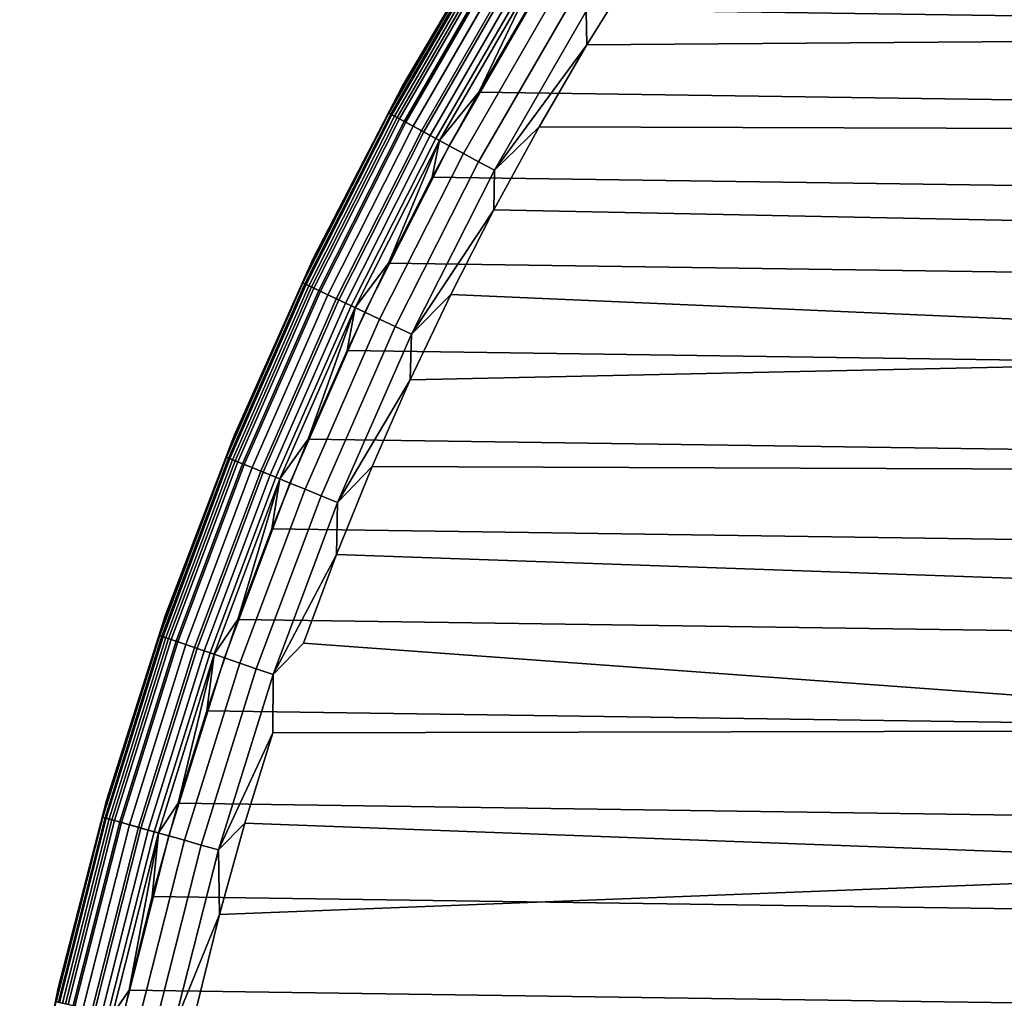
# Model space of a CAD drawing. Header units: metres. Extents: x -25 to 100, y -25 to 25.
# Tile 30 of 72: x -24.45 to -17.39, y 5.45 to 12.47. Entities that reach past the tile are written whole.
import ezdxf

# ---------------------------------------------------------------- set-up
doc = ezdxf.new("R2010")
doc.units = ezdxf.units.M
doc.layers.add('solid_Z_536_159_XXX', color=7, linetype='CONTINUOUS')

msp = doc.modelspace()

# ---------------------------------------------------------------- linework, layer by layer
at = {"layer": 'solid_Z_536_159_XXX'}
for points in [[(-19.647558, 13.43168), (-20.02318, 12.86514), (-9.666251, 12.371428), (-8.778891, 13.016132)], [(-20.998758, 13.194398, -2), (-21.705538, 11.996232, -2), (-21.705544, 11.996224, -1), (-20.998762, 13.194392, -1)], [(-21.120459, 12.982697, -0.870772), (-20.998762, 13.194392, -1), (-21.705544, 11.996224, -1)], [(-21.122356, 12.983865, -2.078217), (-21.705538, 11.996232, -2), (-20.998758, 13.194398, -2)], [(-20.44264, 13.137276, -2.5), (20.80892, 12.549004, -2.5), (21.15888, 11.949378, -2.5), (-20.808964, 12.548932, -2.5)], [(-21.122356, 12.983865, -2.078217), (-21.805534, 11.800566, -2.078217), (-21.705538, 11.996232, -2)], [(-21.106733, 12.97426, -2.154583), (-21.789406, 11.791837, -2.154583), (-21.805534, 11.800566, -2.078217), (-21.122356, 12.983865, -2.078217)], [(-21.120459, 12.982697, -0.870772), (-21.705544, 11.996224, -1), (-21.803574, 11.799504, -0.870772)], [(-21.120459, 12.982697, -0.870772), (-21.803574, 11.799504, -0.870772), (-21.78125, 11.787422, -0.742319), (-21.098831, 12.969404, -0.742319)], [(-21.081114, 12.958512, -2.227135), (-21.762959, 11.777524, -2.227135), (-21.789406, 11.791837, -2.154583), (-21.106733, 12.97426, -2.154583)], [(-21.098831, 12.969404, -0.742319), (-21.78125, 11.787422, -0.742319), (-21.744354, 11.767456, -0.618284), (-21.063093, 12.947435, -0.618284)], [(-21.046133, 12.93701, -2.294083), (-21.726845, 11.75798, -2.294083), (-21.762959, 11.777524, -2.227135), (-21.081114, 12.958512, -2.227135)], [(-21.063093, 12.947435, -0.618284), (-21.744354, 11.767456, -0.618284), (-21.693525, 11.739948, -0.500794), (-21.013855, 12.91717, -0.500794)], [(-21.002651, 12.910282, -2.353776), (-21.681957, 11.733688, -2.353776), (-21.726845, 11.75798, -2.294083), (-21.046133, 12.93701, -2.294083)], [(-21.013855, 12.91717, -0.500794), (-21.693525, 11.739948, -0.500794), (-21.629629, 11.70537, -0.391862), (-20.951962, 12.879124, -0.391862)], [(-20.951744, 12.878989, -2.404739), (-21.629404, 11.705248, -2.404739), (-21.681957, 11.733688, -2.353776), (-21.002651, 12.910282, -2.353776)], [(-20.951962, 12.879124, -0.391862), (-21.629629, 11.70537, -0.391862), (-21.553764, 11.664313, -0.293356), (-20.878473, 12.83395, -0.293356)], [(-20.894665, 12.843904, -2.445717), (-21.570478, 11.67336, -2.445717), (-21.629404, 11.705248, -2.404739), (-20.951744, 12.878989, -2.404739)], [(-20.386879, 12.531769, -0.008555), (-20.381947, 12.288815), (-20.02318, 12.86514)], [(-20.02318, 12.86514), (-20.381947, 12.288815), (-9.666251, 12.371428)], [(-20.832825, 12.80589, -2.475698), (-21.506638, 11.638811, -2.475698), (-21.570478, 11.67336, -2.445717), (-20.894665, 12.843904, -2.445717)], [(-20.878473, 12.83395, -0.293356), (-21.553764, 11.664313, -0.293356), (-21.46723, 11.617484, -0.206966), (-20.794651, 12.782425, -0.206966)], [(-20.767748, 12.765887, -2.493942), (-21.439457, 11.602453, -2.493942), (-21.506638, 11.638811, -2.475698), (-20.832825, 12.80589, -2.475698)], [(-20.794651, 12.782425, -0.206966), (-21.46723, 11.617484, -0.206966), (-21.371511, 11.565683, -0.134171), (-20.701931, 12.72543, -0.134171)], [(-20.767748, 12.765887, -2.493942), (-21.15892, 11.949306, -2.5), (-21.439457, 11.602453, -2.493942)], [(-20.701931, 12.72543, -0.134171), (-21.371511, 11.565683, -0.134171), (-21.268248, 11.5098, -0.076221), (-20.601904, 12.663943, -0.076221)], [(-20.767748, 12.765887, -2.493942), (-20.808964, 12.548932, -2.5), (-21.15892, 11.949306, -2.5)], [(-20.601904, 12.663943, -0.076221), (-21.268248, 11.5098, -0.076221), (-21.15921, 11.450792, -0.034108), (-20.496283, 12.599018, -0.034108)], [(-20.496283, 12.599018, -0.034108), (-21.15921, 11.450792, -0.034108), (-21.04627, 11.389671, -0.008555), (-20.386879, 12.531769, -0.008555)], [(-20.808964, 12.548932, -2.5), (21.15888, 11.949378, -2.5), (21.4918, 11.339714, -2.5), (-21.15892, 11.949306, -2.5)], [(-20.386879, 12.531769, -0.008555), (-21.04627, 11.389671, -0.008555), (-20.381947, 12.288815)], [(-20.381947, 12.288815), (-20.72468, 11.70144), (-10.505016, 11.667578), (-9.666251, 12.371428)], [(-21.04627, 11.389671, -0.008555), (-20.72468, 11.70144), (-20.381947, 12.288815)], [(-21.705538, 11.996232, -2), (-22.344025, 10.760322, -2), (-22.34403, 10.760313, -1), (-21.705544, 11.996224, -1)], [(-21.803574, 11.799504, -0.870772), (-21.705544, 11.996224, -1), (-22.34403, 10.760313, -1)], [(-21.805534, 11.800566, -2.078217), (-22.344025, 10.760322, -2), (-21.705538, 11.996232, -2)], [(-21.15892, 11.949306, -2.5), (21.4918, 11.339714, -2.5), (21.806862, 10.721495, -2.5), (-21.49184, 11.33964, -2.5)], [(-21.439457, 11.602453, -2.493942), (-21.15892, 11.949306, -2.5), (-21.49184, 11.33964, -2.5)], [(-21.805534, 11.800566, -2.078217), (-22.422491, 10.581429, -2.078217), (-22.344025, 10.760322, -2)], [(-21.789406, 11.791837, -2.154583), (-22.405905, 10.573602, -2.154583), (-22.422491, 10.581429, -2.078217), (-21.805534, 11.800566, -2.078217)], [(-21.803574, 11.799504, -0.870772), (-22.34403, 10.760313, -1), (-22.420475, 10.580477, -0.870772)], [(-21.803574, 11.799504, -0.870772), (-22.420475, 10.580477, -0.870772), (-22.397518, 10.569643, -0.742319), (-21.78125, 11.787422, -0.742319)], [(-21.762959, 11.777524, -2.227135), (-22.378708, 10.560767, -2.227135), (-22.405905, 10.573602, -2.154583), (-21.789406, 11.791837, -2.154583)], [(-21.78125, 11.787422, -0.742319), (-22.397518, 10.569643, -0.742319), (-22.359579, 10.55174, -0.618284), (-21.744354, 11.767456, -0.618284)], [(-21.726845, 11.75798, -2.294083), (-22.341574, 10.543243, -2.294083), (-22.378708, 10.560767, -2.227135), (-21.762959, 11.777524, -2.227135)], [(-21.744354, 11.767456, -0.618284), (-22.359579, 10.55174, -0.618284), (-22.30731, 10.527074, -0.500794), (-21.693525, 11.739948, -0.500794)], [(-21.681957, 11.733688, -2.353776), (-22.295416, 10.521461, -2.353776), (-22.341574, 10.543243, -2.294083), (-21.726845, 11.75798, -2.294083)], [(-21.693525, 11.739948, -0.500794), (-22.30731, 10.527074, -0.500794), (-22.241608, 10.496068, -0.391862), (-21.629629, 11.70537, -0.391862)], [(-21.629404, 11.705248, -2.404739), (-22.241375, 10.495958, -2.404739), (-22.295416, 10.521461, -2.353776), (-21.681957, 11.733688, -2.353776)], [(-21.629629, 11.70537, -0.391862), (-22.241608, 10.496068, -0.391862), (-22.163595, 10.459253, -0.293356), (-21.553764, 11.664313, -0.293356)], [(-21.570478, 11.67336, -2.445717), (-22.180784, 10.467364, -2.445717), (-22.241375, 10.495958, -2.404739), (-21.629404, 11.705248, -2.404739)], [(-21.506638, 11.638811, -2.475698), (-22.115137, 10.436385, -2.475698), (-22.180784, 10.467364, -2.445717), (-21.570478, 11.67336, -2.445717)], [(-21.553764, 11.664313, -0.293356), (-22.163595, 10.459253, -0.293356), (-22.074614, 10.417261, -0.206966), (-21.46723, 11.617484, -0.206966)], [(-20.72468, 11.70144), (-21.05072, 11.10423), (-11.293901, 10.90584), (-10.505016, 11.667578)], [(-21.04627, 11.389671, -0.008555), (-21.05072, 11.10423), (-20.72468, 11.70144)], [(-21.439457, 11.602453, -2.493942), (-22.046055, 10.403784, -2.493942), (-22.115137, 10.436385, -2.475698), (-21.506638, 11.638811, -2.475698)], [(-21.46723, 11.617484, -0.206966), (-22.074614, 10.417261, -0.206966), (-21.976187, 10.370812, -0.134171), (-21.371511, 11.565683, -0.134171)], [(-21.439457, 11.602453, -2.493942), (-21.806898, 10.721419, -2.5), (-22.046055, 10.403784, -2.493942)], [(-21.439457, 11.602453, -2.493942), (-21.49184, 11.33964, -2.5), (-21.806898, 10.721419, -2.5)], [(-21.371511, 11.565683, -0.134171), (-21.976187, 10.370812, -0.134171), (-21.870001, 10.320703, -0.076221), (-21.268248, 11.5098, -0.076221)], [(-21.268248, 11.5098, -0.076221), (-21.870001, 10.320703, -0.076221), (-21.757879, 10.267791, -0.034108), (-21.15921, 11.450792, -0.034108)], [(-21.15921, 11.450792, -0.034108), (-21.757879, 10.267791, -0.034108), (-21.641743, 10.212985, -0.008555), (-21.04627, 11.389671, -0.008555)], [(-21.04627, 11.389671, -0.008555), (-21.641743, 10.212985, -0.008555), (-21.05072, 11.10423)], [(-21.49184, 11.33964, -2.5), (21.806862, 10.721495, -2.5), (22.103745, 10.095195, -2.5), (-21.806898, 10.721419, -2.5)], [(-21.641743, 10.212985, -0.008555), (-21.359264, 10.498642), (-21.05072, 11.10423)], [(-21.05072, 11.10423), (-21.359264, 10.498642), (-12.026737, 10.091817), (-11.293901, 10.90584)], [(-22.344025, 10.760322, -2), (-22.91221, 9.490552, -2), (-22.912214, 9.490545, -1), (-22.34403, 10.760313, -1)], [(-22.420475, 10.580477, -0.870772), (-22.34403, 10.760313, -1), (-22.912214, 9.490545, -1)], [(-22.422491, 10.581429, -2.078217), (-22.91221, 9.490552, -2), (-22.344025, 10.760322, -2)], [(-21.806898, 10.721419, -2.5), (22.103745, 10.095195, -2.5), (22.383095, 9.459541, -2.5), (-22.103779, 10.095118, -2.5)], [(-22.046055, 10.403784, -2.493942), (-21.806898, 10.721419, -2.5), (-22.103779, 10.095118, -2.5)], [(-22.422491, 10.581429, -2.078217), (-22.97135, 9.330156, -2.078217), (-22.91221, 9.490552, -2)], [(-22.405905, 10.573602, -2.154583), (-22.954357, 9.323255, -2.154583), (-22.97135, 9.330156, -2.078217), (-22.422491, 10.581429, -2.078217)], [(-22.420475, 10.580477, -0.870772), (-22.912214, 9.490545, -1), (-22.969284, 9.329317, -0.870772)], [(-22.420475, 10.580477, -0.870772), (-22.969284, 9.329317, -0.870772), (-22.945765, 9.319764, -0.742319), (-22.397518, 10.569643, -0.742319)], [(-22.378708, 10.560767, -2.227135), (-22.926497, 9.311938, -2.227135), (-22.954357, 9.323255, -2.154583), (-22.405905, 10.573602, -2.154583)], [(-22.397518, 10.569643, -0.742319), (-22.945765, 9.319764, -0.742319), (-22.906898, 9.303978, -0.618284), (-22.359579, 10.55174, -0.618284)], [(-22.341574, 10.543243, -2.294083), (-22.888453, 9.296486, -2.294083), (-22.926497, 9.311938, -2.227135), (-22.378708, 10.560767, -2.227135)], [(-22.359579, 10.55174, -0.618284), (-22.906898, 9.303978, -0.618284), (-22.85335, 9.282228, -0.500794), (-22.30731, 10.527074, -0.500794)], [(-22.295416, 10.521461, -2.353776), (-22.841166, 9.27728, -2.353776), (-22.888453, 9.296486, -2.294083), (-22.341574, 10.543243, -2.294083)], [(-22.30731, 10.527074, -0.500794), (-22.85335, 9.282228, -0.500794), (-22.786039, 9.254889, -0.391862), (-22.241608, 10.496068, -0.391862)], [(-22.241375, 10.495958, -2.404739), (-22.785801, 9.254793, -2.404739), (-22.841166, 9.27728, -2.353776), (-22.295416, 10.521461, -2.353776)], [(-22.241608, 10.496068, -0.391862), (-22.786039, 9.254889, -0.391862), (-22.706118, 9.222428, -0.293356), (-22.163595, 10.459253, -0.293356)], [(-22.180784, 10.467364, -2.445717), (-22.723726, 9.22958, -2.445717), (-22.785801, 9.254793, -2.404739), (-22.241375, 10.495958, -2.404739)], [(-22.115137, 10.436385, -2.475698), (-22.656473, 9.202264, -2.475698), (-22.723726, 9.22958, -2.445717), (-22.180784, 10.467364, -2.445717)], [(-21.359264, 10.498642), (-21.650002, 9.885137), (-12.026737, 10.091817)], [(-21.641743, 10.212985, -0.008555), (-21.650002, 9.885137), (-21.359264, 10.498642)], [(-22.163595, 10.459253, -0.293356), (-22.706118, 9.222428, -0.293356), (-22.614958, 9.185402, -0.206966), (-22.074614, 10.417261, -0.206966)], [(-22.046055, 10.403784, -2.493942), (-22.585699, 9.173518, -2.493942), (-22.656473, 9.202264, -2.475698), (-22.115137, 10.436385, -2.475698)], [(-22.074614, 10.417261, -0.206966), (-22.614958, 9.185402, -0.206966), (-22.51412, 9.144445, -0.134171), (-21.976187, 10.370812, -0.134171)], [(-22.046055, 10.403784, -2.493942), (-22.383127, 9.459461, -2.5), (-22.585699, 9.173518, -2.493942)], [(-22.046055, 10.403784, -2.493942), (-22.103779, 10.095118, -2.5), (-22.383127, 9.459461, -2.5)], [(-21.976187, 10.370812, -0.134171), (-22.51412, 9.144445, -0.134171), (-22.405336, 9.100262, -0.076221), (-21.870001, 10.320703, -0.076221)], [(-21.870001, 10.320703, -0.076221), (-22.405336, 9.100262, -0.076221), (-22.29047, 9.053607, -0.034108), (-21.757879, 10.267791, -0.034108)], [(-21.757879, 10.267791, -0.034108), (-22.29047, 9.053607, -0.034108), (-22.17149, 9.005281, -0.008555), (-21.641743, 10.212985, -0.008555)], [(-21.641743, 10.212985, -0.008555), (-22.17149, 9.005281, -0.008555), (-21.650002, 9.885137)], [(-22.103779, 10.095118, -2.5), (22.383095, 9.459541, -2.5), (22.644342, 8.815928, -2.5), (-22.383127, 9.459461, -2.5)], [(-21.650002, 9.885137), (-21.923565, 9.262465), (-12.701567, 9.228229), (-12.026737, 10.091817)], [(-22.17149, 9.005281, -0.008555), (-21.923565, 9.262465), (-21.650002, 9.885137)], [(-22.91221, 9.490552, -2), (-23.408306, 8.190921, -2), (-23.408308, 8.190917, -1), (-22.912214, 9.490545, -1)], [(-22.969284, 9.329317, -0.870772), (-22.912214, 9.490545, -1), (-23.408308, 8.190917, -1)], [(-22.97135, 9.330156, -2.078217), (-23.408306, 8.190921, -2), (-22.91221, 9.490552, -2)], [(-22.383127, 9.459461, -2.5), (22.644342, 8.815928, -2.5), (22.886845, 8.165916, -2.5), (-22.644375, 8.815846, -2.5)], [(-22.585699, 9.173518, -2.493942), (-22.383127, 9.459461, -2.5), (-22.644375, 8.815846, -2.5)], [(-22.97135, 9.330156, -2.078217), (-23.450445, 8.050548, -2.078217), (-23.408306, 8.190921, -2)], [(-22.954357, 9.323255, -2.154583), (-23.4331, 8.044593, -2.154583), (-23.450445, 8.050548, -2.078217), (-22.97135, 9.330156, -2.078217)], [(-22.969284, 9.329317, -0.870772), (-23.408308, 8.190917, -1), (-23.448338, 8.049824, -0.870772)], [(-22.969284, 9.329317, -0.870772), (-23.448338, 8.049824, -0.870772), (-23.424328, 8.041582, -0.742319), (-22.945765, 9.319764, -0.742319)], [(-22.926497, 9.311938, -2.227135), (-23.404655, 8.034828, -2.227135), (-23.4331, 8.044593, -2.154583), (-22.954357, 9.323255, -2.154583)], [(-22.945765, 9.319764, -0.742319), (-23.424328, 8.041582, -0.742319), (-23.384649, 8.027961, -0.618284), (-22.906898, 9.303978, -0.618284)], [(-22.888453, 9.296486, -2.294083), (-23.36582, 8.021496, -2.294083), (-23.404655, 8.034828, -2.227135), (-22.926497, 9.311938, -2.227135)], [(-22.906898, 9.303978, -0.618284), (-23.384649, 8.027961, -0.618284), (-23.329985, 8.009194, -0.500794), (-22.85335, 9.282228, -0.500794)], [(-22.841166, 9.27728, -2.353776), (-23.317545, 8.004924, -2.353776), (-23.36582, 8.021496, -2.294083), (-22.888453, 9.296486, -2.294083)], [(-22.85335, 9.282228, -0.500794), (-23.329985, 8.009194, -0.500794), (-23.261271, 7.985604, -0.391862), (-22.786039, 9.254889, -0.391862)], [(-22.785801, 9.254793, -2.404739), (-23.261026, 7.985521, -2.404739), (-23.317545, 8.004924, -2.353776), (-22.841166, 9.27728, -2.353776)], [(-21.923565, 9.262465), (-22.179394, 8.632001), (-13.314355, 8.319564), (-12.701567, 9.228229)], [(-22.17149, 9.005281, -0.008555), (-22.179394, 8.632001), (-21.923565, 9.262465)], [(-22.786039, 9.254889, -0.391862), (-23.261271, 7.985604, -0.391862), (-23.179682, 7.957595, -0.293356), (-22.706118, 9.222428, -0.293356)], [(-22.723726, 9.22958, -2.445717), (-23.197659, 7.963766, -2.445717), (-23.261026, 7.985521, -2.404739), (-22.785801, 9.254793, -2.404739)], [(-22.656473, 9.202264, -2.475698), (-23.129002, 7.940196, -2.475698), (-23.197659, 7.963766, -2.445717), (-22.723726, 9.22958, -2.445717)], [(-22.706118, 9.222428, -0.293356), (-23.179682, 7.957595, -0.293356), (-23.08662, 7.925647, -0.206966), (-22.614958, 9.185402, -0.206966)], [(-22.585699, 9.173518, -2.493942), (-23.056751, 7.915393, -2.493942), (-23.129002, 7.940196, -2.475698), (-22.656473, 9.202264, -2.475698)], [(-22.614958, 9.185402, -0.206966), (-23.08662, 7.925647, -0.206966), (-22.983681, 7.890307, -0.134171), (-22.51412, 9.144445, -0.134171)], [(-22.585699, 9.173518, -2.493942), (-22.886873, 8.165833, -2.5), (-23.056751, 7.915393, -2.493942)], [(-22.51412, 9.144445, -0.134171), (-22.983681, 7.890307, -0.134171), (-22.872627, 7.852183, -0.076221), (-22.405336, 9.100262, -0.076221)], [(-22.585699, 9.173518, -2.493942), (-22.644375, 8.815846, -2.5), (-22.886873, 8.165833, -2.5)], [(-22.405336, 9.100262, -0.076221), (-22.872627, 7.852183, -0.076221), (-22.755365, 7.811927, -0.034108), (-22.29047, 9.053607, -0.034108)], [(-22.29047, 9.053607, -0.034108), (-22.755365, 7.811927, -0.034108), (-22.633904, 7.770229, -0.008555), (-22.17149, 9.005281, -0.008555)], [(-22.17149, 9.005281, -0.008555), (-22.633904, 7.770229, -0.008555), (-22.179394, 8.632001)], [(-22.644375, 8.815846, -2.5), (22.886845, 8.165916, -2.5), (23.110416, 7.509782, -2.5), (-22.886873, 8.165833, -2.5)], [(-22.633904, 7.770229, -0.008555), (-22.416853, 7.995283), (-22.179394, 8.632001)], [(-22.179394, 8.632001), (-22.416853, 7.995283), (-13.862078, 7.371049), (-13.314355, 8.319564)], [(-23.408306, 8.190921, -2), (-23.83075, 6.865519, -2), (-23.830751, 6.865518, -1), (-23.408308, 8.190917, -1)], [(-23.448338, 8.049824, -0.870772), (-23.408308, 8.190917, -1), (-23.830751, 6.865518, -1)], [(-23.450445, 8.050548, -2.078217), (-23.83075, 6.865519, -2), (-23.408306, 8.190921, -2)], [(-22.886873, 8.165833, -2.5), (23.110416, 7.509782, -2.5), (23.315516, 6.846343, -2.5), (-23.110443, 7.509698, -2.5)], [(-23.056751, 7.915393, -2.493942), (-22.886873, 8.165833, -2.5), (-23.110443, 7.509698, -2.5)], [(-23.450445, 8.050548, -2.078217), (-23.858322, 6.746491, -2.078217), (-23.83075, 6.865519, -2)], [(-23.4331, 8.044593, -2.154583), (-23.840675, 6.7415, -2.154583), (-23.858322, 6.746491, -2.078217), (-23.450445, 8.050548, -2.078217)], [(-23.448338, 8.049824, -0.870772), (-23.830751, 6.865518, -1), (-23.856178, 6.745884, -0.870772)], [(-23.448338, 8.049824, -0.870772), (-23.856178, 6.745884, -0.870772), (-23.831751, 6.738977, -0.742319), (-23.424328, 8.041582, -0.742319)], [(-23.404655, 8.034828, -2.227135), (-23.811737, 6.733318, -2.227135), (-23.840675, 6.7415, -2.154583), (-23.4331, 8.044593, -2.154583)], [(-23.424328, 8.041582, -0.742319), (-23.831751, 6.738977, -0.742319), (-23.791384, 6.727562, -0.618284), (-23.384649, 8.027961, -0.618284)], [(-23.36582, 8.021496, -2.294083), (-23.772224, 6.722145, -2.294083), (-23.811737, 6.733318, -2.227135), (-23.404655, 8.034828, -2.227135)], [(-23.384649, 8.027961, -0.618284), (-23.791384, 6.727562, -0.618284), (-23.735767, 6.711835, -0.500794), (-23.329985, 8.009194, -0.500794)], [(-23.317545, 8.004924, -2.353776), (-23.723112, 6.708257, -2.353776), (-23.772224, 6.722145, -2.294083), (-23.36582, 8.021496, -2.294083)], [(-23.329985, 8.009194, -0.500794), (-23.735767, 6.711835, -0.500794), (-23.665857, 6.692067, -0.391862), (-23.261271, 7.985604, -0.391862)], [(-23.261026, 7.985521, -2.404739), (-23.665609, 6.691997, -2.404739), (-23.723112, 6.708257, -2.353776), (-23.317545, 8.004924, -2.353776)], [(-22.633904, 7.770229, -0.008555), (-22.635763, 7.352586), (-13.862078, 7.371049), (-22.416853, 7.995283)], [(-23.261271, 7.985604, -0.391862), (-23.665857, 6.692067, -0.391862), (-23.58285, 6.668594, -0.293356), (-23.179682, 7.957595, -0.293356)], [(-23.197659, 7.963766, -2.445717), (-23.601139, 6.673766, -2.445717), (-23.665609, 6.691997, -2.404739), (-23.261026, 7.985521, -2.404739)], [(-23.129002, 7.940196, -2.475698), (-23.531288, 6.654014, -2.475698), (-23.601139, 6.673766, -2.445717), (-23.197659, 7.963766, -2.445717)], [(-23.179682, 7.957595, -0.293356), (-23.58285, 6.668594, -0.293356), (-23.488171, 6.641821, -0.206966), (-23.08662, 7.925647, -0.206966)], [(-23.056751, 7.915393, -2.493942), (-23.457781, 6.633228, -2.493942), (-23.531288, 6.654014, -2.475698), (-23.129002, 7.940196, -2.475698)], [(-23.08662, 7.925647, -0.206966), (-23.488171, 6.641821, -0.206966), (-23.38344, 6.612207, -0.134171), (-22.983681, 7.890307, -0.134171)], [(-23.056751, 7.915393, -2.493942), (-23.31554, 6.84626, -2.5), (-23.457781, 6.633228, -2.493942)], [(-23.056751, 7.915393, -2.493942), (-23.110443, 7.509698, -2.5), (-23.31554, 6.84626, -2.5)], [(-22.983681, 7.890307, -0.134171), (-23.38344, 6.612207, -0.134171), (-23.270454, 6.580258, -0.076221), (-22.872627, 7.852183, -0.076221)], [(-22.872627, 7.852183, -0.076221), (-23.270454, 6.580258, -0.076221), (-23.151154, 6.546523, -0.034108), (-22.755365, 7.811927, -0.034108)], [(-22.755365, 7.811927, -0.034108), (-23.151154, 6.546523, -0.034108), (-23.02758, 6.511579, -0.008555), (-22.633904, 7.770229, -0.008555)], [(-22.633904, 7.770229, -0.008555), (-23.02758, 6.511579, -0.008555), (-22.635763, 7.352586)], [(-23.110443, 7.509698, -2.5), (23.315516, 6.846343, -2.5), (23.501705, 6.177131, -2.5), (-23.31554, 6.84626, -2.5)], [(-23.02758, 6.511579, -0.008555), (-22.836573, 6.702749), (-22.635763, 7.352586)], [(-22.635763, 7.352586), (-22.836573, 6.702749), (-14.342754, 6.385384), (-13.862078, 7.371049)], [(-23.83075, 6.865519, -2), (-24.178213, 5.518517, -2), (-24.178213, 5.518517, -1), (-23.830751, 6.865518, -1)], [(-23.858322, 6.746491, -2.078217), (-24.178213, 5.518517, -2), (-23.83075, 6.865519, -2)], [(-23.856178, 6.745884, -0.870772), (-23.830751, 6.865518, -1), (-24.178213, 5.518517, -1)], [(-23.31554, 6.84626, -2.5), (23.501705, 6.177131, -2.5), (23.668512, 5.50377, -2.5), (-23.501726, 6.177049, -2.5)], [(-23.457781, 6.633228, -2.493942), (-23.31554, 6.84626, -2.5), (-23.501726, 6.177049, -2.5)], [(-23.858322, 6.746491, -2.078217), (-24.193743, 5.421945, -2.078217), (-24.178213, 5.518517, -2)], [(-23.840675, 6.7415, -2.154583), (-24.175848, 5.417934, -2.154583), (-24.193743, 5.421945, -2.078217), (-23.858322, 6.746491, -2.078217)], [(-23.856178, 6.745884, -0.870772), (-24.178213, 5.518517, -1), (-24.191568, 5.421457, -0.870772)], [(-23.856178, 6.745884, -0.870772), (-24.191568, 5.421457, -0.870772), (-24.166798, 5.415906, -0.742319), (-23.831751, 6.738977, -0.742319)], [(-23.811737, 6.733318, -2.227135), (-24.146503, 5.411358, -2.227135), (-24.175848, 5.417934, -2.154583), (-23.840675, 6.7415, -2.154583)], [(-23.831751, 6.738977, -0.742319), (-24.166798, 5.415906, -0.742319), (-24.125862, 5.406733, -0.618284), (-23.791384, 6.727562, -0.618284)], [(-23.772224, 6.722145, -2.294083), (-24.106436, 5.402379, -2.294083), (-24.146503, 5.411358, -2.227135), (-23.811737, 6.733318, -2.227135)], [(-23.791384, 6.727562, -0.618284), (-24.125862, 5.406733, -0.618284), (-24.069466, 5.394094, -0.500794), (-23.735767, 6.711835, -0.500794)], [(-23.723112, 6.708257, -2.353776), (-24.056631, 5.391217, -2.353776), (-24.106436, 5.402379, -2.294083), (-23.772224, 6.722145, -2.294083)], [(-23.735767, 6.711835, -0.500794), (-24.069466, 5.394094, -0.500794), (-23.998571, 5.378206, -0.391862), (-23.665857, 6.692067, -0.391862)], [(-23.665609, 6.691997, -2.404739), (-23.998322, 5.37815, -2.404739), (-24.056631, 5.391217, -2.353776), (-23.723112, 6.708257, -2.353776)], [(-23.665857, 6.692067, -0.391862), (-23.998571, 5.378206, -0.391862), (-23.914398, 5.359342, -0.293356), (-23.58285, 6.668594, -0.293356)], [(-23.601139, 6.673766, -2.445717), (-23.932943, 5.363498, -2.445717), (-23.998322, 5.37815, -2.404739), (-23.665609, 6.691997, -2.404739)], [(-23.531288, 6.654014, -2.475698), (-23.86211, 5.347624, -2.475698), (-23.932943, 5.363498, -2.445717), (-23.601139, 6.673766, -2.445717)], [(-23.58285, 6.668594, -0.293356), (-23.914398, 5.359342, -0.293356), (-23.818386, 5.337825, -0.206966), (-23.488171, 6.641821, -0.206966)], [(-23.457781, 6.633228, -2.493942), (-23.787571, 5.330919, -2.493942), (-23.86211, 5.347624, -2.475698), (-23.531288, 6.654014, -2.475698)], [(-23.02758, 6.511579, -0.008555), (-23.018856, 6.047268), (-22.836573, 6.702749)], [(-22.836573, 6.702749), (-23.018856, 6.047268), (-14.342754, 6.385384)], [(-23.488171, 6.641821, -0.206966), (-23.818386, 5.337825, -0.206966), (-23.712183, 5.314025, -0.134171), (-23.38344, 6.612207, -0.134171)], [(-23.457781, 6.633228, -2.493942), (-23.66853, 5.503693, -2.5), (-23.787571, 5.330919, -2.493942)], [(-23.38344, 6.612207, -0.134171), (-23.712183, 5.314025, -0.134171), (-23.59761, 5.288349, -0.076221), (-23.270454, 6.580258, -0.076221)], [(-23.457781, 6.633228, -2.493942), (-23.501726, 6.177049, -2.5), (-23.66853, 5.503693, -2.5)], [(-23.270454, 6.580258, -0.076221), (-23.59761, 5.288349, -0.076221), (-23.476631, 5.261237, -0.034108), (-23.151154, 6.546523, -0.034108)], [(-23.151154, 6.546523, -0.034108), (-23.476631, 5.261237, -0.034108), (-23.35132, 5.233153, -0.008555), (-23.02758, 6.511579, -0.008555)], [(-23.02758, 6.511579, -0.008555), (-23.35132, 5.233153, -0.008555), (-23.018856, 6.047268)], [(-23.018856, 6.047268), (-23.182154, 5.387731), (-14.752962, 5.37017), (-14.342754, 6.385384)], [(-23.501726, 6.177049, -2.5), (23.668512, 5.50377, -2.5), (23.815849, 4.826294, -2.5), (-23.66853, 5.503693, -2.5)], [(-23.35132, 5.233153, -0.008555), (-23.182154, 5.387731), (-23.018856, 6.047268)], [(-24.453489, 4.080566, -0.870772), (-24.191568, 5.421457, -0.870772), (-24.178213, 5.518517, -1), (-24.449602, 4.154152, -1)], [(-24.178213, 5.518517, -2), (-24.449602, 4.154152, -2), (-24.449602, 4.154152, -1), (-24.178213, 5.518517, -1)], [(-24.193743, 5.421945, -2.078217), (-24.449602, 4.154152, -2), (-24.178213, 5.518517, -2)], [(-23.66853, 5.503693, -2.5), (23.815849, 4.826294, -2.5), (23.944002, 4.143672, -2.5), (-23.815865, 4.826222, -2.5)], [(-23.787571, 5.330919, -2.493942), (-23.66853, 5.503693, -2.5), (-23.815865, 4.826222, -2.5)]]:
    msp.add_3dface(points, dxfattribs=at)

doc.saveas('drawing.dxf')
